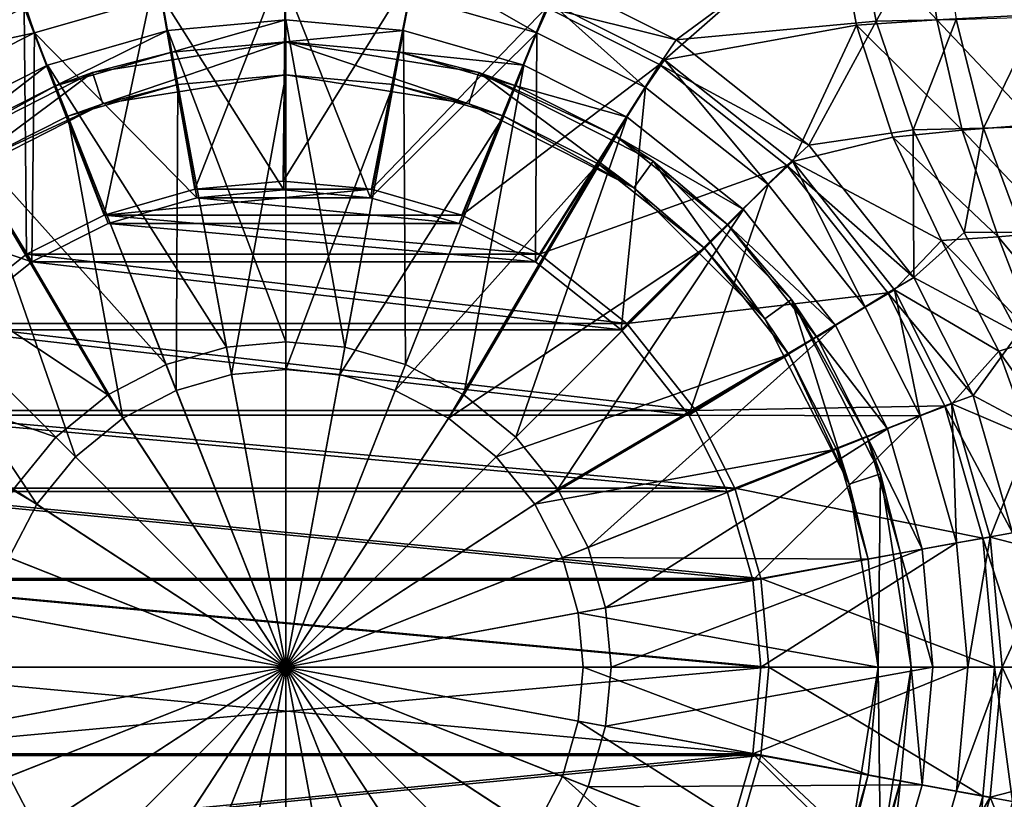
# Model space of a CAD drawing. Header units: metres. Extents: x 0 to 808, y -804 to 0.
# Tile 83 of 116: x 646 to 736, y -414 to -343. Entities that reach past the tile are written whole.
import ezdxf

# ---------------------------------------------------------------- set-up
doc = ezdxf.new("R2010")
doc.units = ezdxf.units.M

msp = doc.modelspace()

# ---------------------------------------------------------------- linework, layer by layer
at = {"layer": 'top0123418'}
for points in [[(670.040283, -343.016205, 106.452507), (659.304138, -344.001251, 106.452507), (670.040283, -372.364014, 110.948647)], [(659.304138, -344.001251, 103.389137), (670.040283, -343.016205, 103.389137), (659.66803, -345.967804, 103.797256)], [(659.304138, -344.001251, 106.452507), (670.040283, -343.016205, 103.389137), (659.304138, -344.001251, 103.389137)], [(659.304138, -344.001251, 106.452507), (670.040283, -343.016205, 106.452507), (670.040283, -343.016205, 103.389137)], [(670.040283, -343.016205, 103.389137), (670.040283, -345.016144, 103.797256), (659.66803, -345.967804, 103.797256)], [(680.776428, -344.001251, 106.452507), (670.040283, -343.016205, 106.452507), (675.435852, -372.859039, 110.948647)], [(670.040283, -343.016205, 106.452507), (670.040283, -372.364014, 110.948647), (675.435852, -372.859039, 110.948647)], [(670.040283, -345.016144, 103.797256), (670.040283, -343.016205, 103.389137), (680.776428, -344.001251, 103.389137)], [(680.776428, -344.001251, 103.389137), (670.040283, -343.016205, 106.452507), (680.776428, -344.001251, 106.452507)], [(680.776428, -344.001251, 103.389137), (670.040283, -343.016205, 103.389137), (670.040283, -343.016205, 106.452507)], [(659.304138, -344.001251, 106.452507), (648.323181, -347.158478, 106.452507), (664.644653, -372.859039, 110.948647)], [(648.323181, -347.158478, 103.389137), (659.304138, -344.001251, 103.389137), (649.059326, -349.018036, 103.797256)], [(648.323181, -347.158478, 106.452507), (659.304138, -344.001251, 106.452507), (648.323181, -347.158478, 103.389137)], [(648.323181, -347.158478, 103.389137), (659.304138, -344.001251, 106.452507), (659.304138, -344.001251, 103.389137)], [(659.304138, -344.001251, 103.389137), (659.66803, -345.967804, 103.797256), (649.059326, -349.018036, 103.797256)], [(659.304138, -344.001251, 106.452507), (664.644653, -372.859039, 110.948647), (670.040283, -372.364014, 110.948647)], [(680.412476, -345.967804, 103.797256), (670.040283, -345.016144, 103.797256), (680.776428, -344.001251, 103.389137)], [(680.776428, -344.001251, 106.452507), (675.435852, -372.859039, 110.948647), (680.955078, -374.445953, 110.948647)], [(680.412476, -345.967804, 103.797256), (680.776428, -344.001251, 103.389137), (691.757385, -347.158478, 103.389137)], [(691.757385, -347.158478, 106.452507), (680.776428, -344.001251, 106.452507), (680.955078, -374.445953, 110.948647)], [(691.757385, -347.158478, 103.389137), (680.776428, -344.001251, 103.389137), (691.757385, -347.158478, 106.452507)], [(691.757385, -347.158478, 106.452507), (680.776428, -344.001251, 103.389137), (680.776428, -344.001251, 106.452507)], [(652.42627, -347.805908, 96.509148), (659.66803, -345.967804, 103.797256), (670.040283, -345.016144, 96.509148)], [(652.42627, -347.805908, 96.509148), (670.040283, -345.016144, 96.509148), (653.353333, -350.659088, 96.509148)], [(670.040283, -345.016144, 96.509148), (670.040283, -348.016144, 96.509148), (653.353333, -350.659088, 96.509148)], [(659.66803, -345.967804, 103.797256), (670.040283, -345.016144, 103.797256), (670.040283, -345.016144, 96.509148)], [(687.654236, -347.805908, 96.509148), (670.040283, -345.016144, 96.509148), (680.412476, -345.967804, 103.797256)], [(670.040283, -345.016144, 96.509148), (670.040283, -345.016144, 103.797256), (680.412476, -345.967804, 103.797256)], [(687.654236, -347.805908, 96.509148), (686.727173, -350.659088, 96.509148), (670.040283, -345.016144, 96.509148)], [(686.727173, -350.659088, 96.509148), (670.040283, -348.016144, 96.509148), (670.040283, -345.016144, 96.509148)], [(649.059326, -349.018036, 103.797256), (659.66803, -345.967804, 103.797256), (652.42627, -347.805908, 96.509148)], [(691.021179, -349.018036, 103.797256), (680.412476, -345.967804, 103.797256), (691.757385, -347.158478, 103.389137)], [(687.654236, -347.805908, 96.509148), (680.412476, -345.967804, 103.797256), (691.021179, -349.018036, 103.797256)], [(648.323181, -347.158478, 106.452507), (638.911987, -351.896027, 106.452499), (659.125488, -374.445953, 110.948647)], [(638.911987, -351.896027, 103.389137), (648.323181, -347.158478, 103.389137), (639.966309, -353.59552, 103.797249)], [(638.911987, -351.896027, 106.452499), (648.323181, -347.158478, 106.452507), (638.911987, -351.896027, 103.389137)], [(638.911987, -351.896027, 103.389137), (648.323181, -347.158478, 106.452507), (648.323181, -347.158478, 103.389137)], [(648.323181, -347.158478, 103.389137), (649.059326, -349.018036, 103.797256), (639.966309, -353.59552, 103.797249)], [(648.323181, -347.158478, 106.452507), (659.125488, -374.445953, 110.948647), (664.644653, -372.859039, 110.948647)], [(691.757385, -347.158478, 106.452507), (680.955078, -374.445953, 110.948647), (686.266174, -377.197449, 110.948647)], [(701.168518, -351.896027, 106.452507), (691.757385, -347.158478, 106.452507), (686.266174, -377.197449, 110.948647)], [(691.021179, -349.018036, 103.797256), (691.757385, -347.158478, 103.389137), (701.168518, -351.896027, 103.389137)], [(701.168518, -351.896027, 103.389137), (691.757385, -347.158478, 103.389137), (701.168518, -351.896027, 106.452507)], [(701.168518, -351.896027, 106.452507), (691.757385, -347.158478, 103.389137), (691.757385, -347.158478, 106.452507)], [(636.536499, -355.902161, 96.509148), (649.059326, -349.018036, 103.797256), (652.42627, -347.805908, 96.509148)], [(636.536499, -355.902161, 96.509148), (652.42627, -347.805908, 96.509148), (638.299866, -358.329224, 96.509148)], [(638.299866, -358.329224, 96.509148), (652.42627, -347.805908, 96.509148), (653.353333, -350.659088, 96.509148)], [(653.353333, -350.659088, 96.509148), (670.040283, -348.016144, 96.509148), (660.213928, -348.917694, 104.382042)], [(660.213928, -348.917694, 104.382042), (670.040283, -348.016144, 104.382042), (665.105652, -375.350128, 108.182106)], [(670.040283, -348.016144, 96.509148), (670.040283, -348.016144, 104.382042), (660.213928, -348.917694, 104.382042)], [(670.040283, -348.016144, 104.382042), (670.040283, -374.897369, 108.182106), (665.105652, -375.350128, 108.182106)], [(670.040283, -348.016144, 104.382042), (679.866577, -348.917694, 104.382042), (670.040283, -374.897369, 108.182106)], [(686.727173, -350.659088, 96.509148), (679.866577, -348.917694, 104.382042), (670.040283, -348.016144, 96.509148)], [(679.866577, -348.917694, 104.382042), (670.040283, -348.016144, 104.382042), (670.040283, -348.016144, 96.509148)], [(701.780701, -358.329224, 96.509148), (686.727173, -350.659088, 96.509148), (687.654236, -347.805908, 96.509148)], [(703.544006, -355.902161, 96.509148), (687.654236, -347.805908, 96.509148), (700.114258, -353.59552, 103.797256)], [(700.114258, -353.59552, 103.797256), (687.654236, -347.805908, 96.509148), (691.021179, -349.018036, 103.797256)], [(703.544006, -355.902161, 96.509148), (701.780701, -358.329224, 96.509148), (687.654236, -347.805908, 96.509148)], [(636.536499, -355.902161, 96.509148), (639.966309, -353.59552, 103.797249), (649.059326, -349.018036, 103.797256)], [(650.163574, -351.807404, 104.382034), (660.213928, -348.917694, 104.382042), (660.057983, -376.801422, 108.182106)], [(653.353333, -350.659088, 96.509148), (660.213928, -348.917694, 104.382042), (650.163574, -351.807404, 104.382034)], [(660.213928, -348.917694, 104.382042), (665.105652, -375.350128, 108.182106), (660.057983, -376.801422, 108.182106)], [(679.866577, -348.917694, 104.382042), (674.974854, -375.350128, 108.182106), (670.040283, -374.897369, 108.182106)], [(679.866577, -348.917694, 104.382042), (689.916931, -351.807404, 104.382042), (674.974854, -375.350128, 108.182106)], [(689.916931, -351.807404, 104.382042), (679.866577, -348.917694, 104.382042), (686.727173, -350.659088, 96.509148)], [(700.114258, -353.59552, 103.797256), (691.021179, -349.018036, 103.797256), (701.168518, -351.896027, 103.389137)], [(638.299866, -358.329224, 96.509148), (653.353333, -350.659088, 96.509148), (641.547729, -356.144836, 104.382034)], [(641.547729, -356.144836, 104.382034), (653.353333, -350.659088, 96.509148), (650.163574, -351.807404, 104.382034)], [(701.780701, -358.329224, 96.509148), (689.916931, -351.807404, 104.382042), (686.727173, -350.659088, 96.509148)], [(641.547729, -356.144836, 104.382034), (650.163574, -351.807404, 104.382034), (655.200623, -379.317871, 108.182106)], [(650.163574, -351.807404, 104.382034), (660.057983, -376.801422, 108.182106), (655.200623, -379.317871, 108.182106)], [(689.916931, -351.807404, 104.382042), (680.022522, -376.801422, 108.182106), (674.974854, -375.350128, 108.182106)], [(689.916931, -351.807404, 104.382042), (698.532776, -356.144836, 104.382042), (680.022522, -376.801422, 108.182106)], [(701.780701, -358.329224, 96.509148), (698.532776, -356.144836, 104.382042), (689.916931, -351.807404, 104.382042)], [(638.911987, -351.896027, 106.452499), (628.320984, -360.296875, 106.452499), (653.814331, -377.197449, 110.948647)], [(638.911987, -351.896027, 106.452499), (653.814331, -377.197449, 110.948647), (659.125488, -374.445953, 110.948647)], [(701.168518, -351.896027, 106.452507), (686.266174, -377.197449, 110.948647), (691.007507, -381.04892, 110.948647)], [(711.759521, -360.296875, 106.452507), (701.168518, -351.896027, 106.452507), (691.007507, -381.04892, 110.948647)], [(700.114258, -353.59552, 103.797256), (701.168518, -351.896027, 103.389137), (711.759521, -360.296875, 103.389137)], [(711.759521, -360.296875, 103.389137), (701.168518, -351.896027, 103.389137), (711.759521, -360.296875, 106.452507)], [(711.759521, -360.296875, 106.452507), (701.168518, -351.896027, 103.389137), (701.168518, -351.896027, 106.452507)], [(710.345337, -361.71106, 103.797256), (700.114258, -353.59552, 103.797256), (711.759521, -360.296875, 103.389137)], [(710.345337, -361.71106, 103.797256), (703.544006, -355.902161, 96.509148), (700.114258, -353.59552, 103.797256)], [(631.856506, -363.832367, 104.382034), (641.547729, -356.144836, 104.382034), (650.86438, -382.840271, 108.182106)], [(641.547729, -356.144836, 104.382034), (655.200623, -379.317871, 108.182106), (650.86438, -382.840271, 108.182106)], [(698.532776, -356.144836, 104.382042), (684.879944, -379.317871, 108.182106), (680.022522, -376.801422, 108.182106)], [(698.532776, -356.144836, 104.382042), (708.22406, -363.832367, 104.382042), (684.879944, -379.317871, 108.182106)], [(708.22406, -363.832367, 104.382042), (698.532776, -356.144836, 104.382042), (701.780701, -358.329224, 96.509148)], [(713.727173, -370.275726, 96.509148), (701.780701, -358.329224, 96.509148), (703.544006, -355.902161, 96.509148)], [(716.154236, -368.51239, 96.509148), (703.544006, -355.902161, 96.509148), (710.345337, -361.71106, 103.797256)], [(716.154236, -368.51239, 96.509148), (713.727173, -370.275726, 96.509148), (703.544006, -355.902161, 96.509148)], [(713.727173, -370.275726, 96.509148), (708.22406, -363.832367, 104.382042), (701.780701, -358.329224, 96.509148)], [(628.320984, -360.296875, 106.452499), (619.920166, -370.887878, 106.452499), (649.073059, -381.04892, 110.948647)], [(628.320984, -360.296875, 106.452499), (649.073059, -381.04892, 110.948647), (653.814331, -377.197449, 110.948647)], [(711.759521, -360.296875, 106.452507), (691.007507, -381.04892, 110.948647), (694.858948, -385.790222, 110.948647)], [(720.1604, -370.887878, 106.452507), (711.759521, -360.296875, 106.452507), (694.858948, -385.790222, 110.948647)], [(710.345337, -361.71106, 103.797256), (711.759521, -360.296875, 103.389137), (720.1604, -370.887878, 103.389137)], [(720.1604, -370.887878, 103.389137), (711.759521, -360.296875, 103.389137), (720.1604, -370.887878, 106.452507)], [(720.1604, -370.887878, 106.452507), (711.759521, -360.296875, 103.389137), (711.759521, -360.296875, 106.452507)], [(718.460876, -371.942169, 103.797256), (710.345337, -361.71106, 103.797256), (720.1604, -370.887878, 103.389137)], [(718.460876, -371.942169, 103.797256), (716.154236, -368.51239, 96.509148), (710.345337, -361.71106, 103.797256)], [(624.168945, -373.523621, 104.382034), (631.856506, -363.832367, 104.382034), (647.34198, -387.176483, 108.182106)], [(631.856506, -363.832367, 104.382034), (650.86438, -382.840271, 108.182106), (647.34198, -387.176483, 108.182106)], [(708.22406, -363.832367, 104.382042), (689.216125, -382.840271, 108.182106), (684.879944, -379.317871, 108.182106)], [(708.22406, -363.832367, 104.382042), (715.91156, -373.523621, 104.382042), (689.216125, -382.840271, 108.182106)], [(715.91156, -373.523621, 104.382042), (708.22406, -363.832367, 104.382042), (713.727173, -370.275726, 96.509148)], [(721.397339, -385.329224, 96.509148), (713.727173, -370.275726, 96.509148), (716.154236, -368.51239, 96.509148)], [(724.250488, -384.402161, 96.509148), (716.154236, -368.51239, 96.509148), (723.038391, -381.035217, 103.797256)], [(716.154236, -368.51239, 96.509148), (718.460876, -371.942169, 103.797256), (723.038391, -381.035217, 103.797256)], [(724.250488, -384.402161, 96.509148), (721.397339, -385.329224, 96.509148), (716.154236, -368.51239, 96.509148)], [(721.397339, -385.329224, 96.509148), (715.91156, -373.523621, 104.382042), (713.727173, -370.275726, 96.509148)], [(619.920166, -370.887878, 106.452499), (645.221558, -385.790222, 110.948647), (649.073059, -381.04892, 110.948647)], [(720.1604, -370.887878, 106.452507), (694.858948, -385.790222, 110.948647), (697.610474, -391.101349, 110.948647)], [(724.897888, -380.299042, 106.452507), (720.1604, -370.887878, 106.452507), (697.610474, -391.101349, 110.948647)], [(718.460876, -371.942169, 103.797256), (720.1604, -370.887878, 103.389137), (724.897888, -380.299042, 103.389137)], [(724.897888, -380.299042, 103.389137), (720.1604, -370.887878, 103.389137), (724.897888, -380.299042, 106.452507)], [(724.897888, -380.299042, 106.452507), (720.1604, -370.887878, 103.389137), (720.1604, -370.887878, 106.452507)], [(670.040283, -372.364014, 110.948647), (664.644653, -372.859039, 110.948647), (670.040283, -402.016144, 112.452507)], [(675.435852, -372.859039, 110.948647), (670.040283, -372.364014, 110.948647), (670.040283, -402.016144, 112.452507)], [(723.038391, -381.035217, 103.797256), (718.460876, -371.942169, 103.797256), (724.897888, -380.299042, 103.389137)], [(664.644653, -372.859039, 110.948647), (659.125488, -374.445953, 110.948647), (670.040283, -402.016144, 112.452507)], [(680.955078, -374.445953, 110.948647), (675.435852, -372.859039, 110.948647), (670.040283, -402.016144, 112.452507)], [(624.168945, -373.523621, 104.382034), (647.34198, -387.176483, 108.182106), (644.825562, -392.033875, 108.182106)], [(715.91156, -373.523621, 104.382042), (692.738525, -387.176483, 108.182106), (689.216125, -382.840271, 108.182106)], [(715.91156, -373.523621, 104.382042), (720.249023, -382.139465, 104.382042), (692.738525, -387.176483, 108.182106)], [(721.397339, -385.329224, 96.509148), (720.249023, -382.139465, 104.382042), (715.91156, -373.523621, 104.382042)], [(659.125488, -374.445953, 110.948647), (653.814331, -377.197449, 110.948647), (670.040283, -402.016144, 112.452507)], [(665.105652, -375.350128, 108.182106), (670.040283, -374.897369, 108.182106), (670.040283, -402.016144, 109.452507)], [(686.266174, -377.197449, 110.948647), (680.955078, -374.445953, 110.948647), (670.040283, -402.016144, 112.452507)], [(670.040283, -374.897369, 108.182106), (674.974854, -375.350128, 108.182106), (670.040283, -402.016144, 109.452507)], [(660.057983, -376.801422, 108.182106), (665.105652, -375.350128, 108.182106), (670.040283, -402.016144, 109.452507)], [(674.974854, -375.350128, 108.182106), (680.022522, -376.801422, 108.182106), (670.040283, -402.016144, 109.452507)], [(655.200623, -379.317871, 108.182106), (660.057983, -376.801422, 108.182106), (670.040283, -402.016144, 109.452507)], [(680.022522, -376.801422, 108.182106), (684.879944, -379.317871, 108.182106), (670.040283, -402.016144, 109.452507)], [(653.814331, -377.197449, 110.948647), (649.073059, -381.04892, 110.948647), (670.040283, -402.016144, 112.452507)], [(691.007507, -381.04892, 110.948647), (686.266174, -377.197449, 110.948647), (670.040283, -402.016144, 112.452507)], [(650.86438, -382.840271, 108.182106), (655.200623, -379.317871, 108.182106), (670.040283, -402.016144, 109.452507)], [(684.879944, -379.317871, 108.182106), (689.216125, -382.840271, 108.182106), (670.040283, -402.016144, 109.452507)], [(724.897888, -380.299042, 106.452507), (697.610474, -391.101349, 110.948647), (699.197388, -396.620544, 110.948647)], [(728.055176, -391.279999, 106.452507), (724.897888, -380.299042, 106.452507), (699.197388, -396.620544, 110.948647)], [(723.038391, -381.035217, 103.797256), (724.897888, -380.299042, 103.389137), (728.055176, -391.279999, 103.389137)], [(728.055176, -391.279999, 103.389137), (724.897888, -380.299042, 103.389137), (728.055176, -391.279999, 106.452507)], [(728.055176, -391.279999, 106.452507), (724.897888, -380.299042, 103.389137), (724.897888, -380.299042, 106.452507)], [(649.073059, -381.04892, 110.948647), (645.221558, -385.790222, 110.948647), (670.040283, -402.016144, 112.452507)], [(694.858948, -385.790222, 110.948647), (691.007507, -381.04892, 110.948647), (670.040283, -402.016144, 112.452507)], [(726.088623, -391.643921, 103.797256), (723.038391, -381.035217, 103.797256), (728.055176, -391.279999, 103.389137)], [(724.250488, -384.402161, 96.509148), (723.038391, -381.035217, 103.797256), (726.088623, -391.643921, 103.797256)], [(720.249023, -382.139465, 104.382042), (695.255005, -392.033875, 108.182106), (692.738525, -387.176483, 108.182106)], [(720.249023, -382.139465, 104.382042), (723.138672, -392.189819, 104.382042), (695.255005, -392.033875, 108.182106)], [(723.138672, -392.189819, 104.382042), (720.249023, -382.139465, 104.382042), (721.397339, -385.329224, 96.509148)], [(647.34198, -387.176483, 108.182106), (650.86438, -382.840271, 108.182106), (670.040283, -402.016144, 109.452507)], [(689.216125, -382.840271, 108.182106), (692.738525, -387.176483, 108.182106), (670.040283, -402.016144, 109.452507)], [(724.040283, -402.016144, 96.509148), (721.397339, -385.329224, 96.509148), (724.250488, -384.402161, 96.509148)], [(727.040283, -402.016144, 96.509148), (724.040283, -402.016144, 96.509148), (724.250488, -384.402161, 96.509148)], [(727.040283, -402.016144, 96.509148), (724.250488, -384.402161, 96.509148), (726.088623, -391.643921, 103.797256)], [(645.221558, -385.790222, 110.948647), (642.470093, -391.101349, 110.948647), (670.040283, -402.016144, 112.452507)], [(697.610474, -391.101349, 110.948647), (694.858948, -385.790222, 110.948647), (670.040283, -402.016144, 112.452507)], [(724.040283, -402.016144, 96.509148), (723.138672, -392.189819, 104.382042), (721.397339, -385.329224, 96.509148)], [(644.825562, -392.033875, 108.182106), (647.34198, -387.176483, 108.182106), (670.040283, -402.016144, 109.452507)], [(692.738525, -387.176483, 108.182106), (695.255005, -392.033875, 108.182106), (670.040283, -402.016144, 109.452507)], [(642.470093, -391.101349, 110.948647), (640.883179, -396.620544, 110.948647), (670.040283, -402.016144, 112.452507)], [(699.197388, -396.620544, 110.948647), (697.610474, -391.101349, 110.948647), (670.040283, -402.016144, 112.452507)], [(728.055176, -391.279999, 106.452507), (699.197388, -396.620544, 110.948647), (699.692383, -402.016144, 110.948647)], [(729.040222, -402.016144, 106.452507), (728.055176, -391.279999, 106.452507), (699.692383, -402.016144, 110.948647)], [(726.088623, -391.643921, 103.797256), (728.055176, -391.279999, 103.389137), (729.040222, -402.016144, 103.389137)], [(729.040222, -402.016144, 103.389137), (728.055176, -391.279999, 103.389137), (729.040222, -402.016144, 106.452507)], [(729.040222, -402.016144, 106.452507), (728.055176, -391.279999, 103.389137), (728.055176, -391.279999, 106.452507)], [(643.374268, -397.081512, 108.182106), (644.825562, -392.033875, 108.182106), (670.040283, -402.016144, 109.452507)], [(695.255005, -392.033875, 108.182106), (696.706299, -397.081512, 108.182106), (670.040283, -402.016144, 109.452507)], [(723.138672, -392.189819, 104.382042), (696.706299, -397.081512, 108.182106), (695.255005, -392.033875, 108.182106)], [(723.138672, -392.189819, 104.382042), (724.040283, -402.016144, 104.382042), (696.706299, -397.081512, 108.182106)], [(724.040283, -402.016144, 96.509148), (724.040283, -402.016144, 104.382042), (723.138672, -392.189819, 104.382042)], [(727.040283, -402.016144, 103.797256), (726.088623, -391.643921, 103.797256), (729.040222, -402.016144, 103.389137)], [(727.040283, -402.016144, 96.509148), (726.088623, -391.643921, 103.797256), (727.040283, -402.016144, 103.797256)], [(640.883179, -396.620544, 110.948647), (640.388123, -402.016144, 110.948647), (670.040283, -402.016144, 112.452507)], [(699.692383, -402.016144, 110.948647), (699.197388, -396.620544, 110.948647), (670.040283, -402.016144, 112.452507)], [(642.921509, -402.016144, 108.182106), (643.374268, -397.081512, 108.182106), (670.040283, -402.016144, 109.452507)], [(696.706299, -397.081512, 108.182106), (697.159058, -402.016144, 108.182106), (670.040283, -402.016144, 109.452507)], [(724.040283, -402.016144, 104.382042), (697.159058, -402.016144, 108.182106), (696.706299, -397.081512, 108.182106)], [(640.388123, -402.016144, 110.948647), (640.883179, -407.411743, 110.948647), (670.040283, -402.016144, 112.452507)], [(640.883179, -407.411743, 110.948647), (642.470093, -412.930939, 110.948647), (670.040283, -402.016144, 112.452507)], [(642.470093, -412.930939, 110.948647), (645.221558, -418.242065, 110.948647), (670.040283, -402.016144, 112.452507)], [(643.374268, -406.950745, 108.182106), (642.921509, -402.016144, 108.182106), (670.040283, -402.016144, 109.452507)], [(644.825562, -411.998413, 108.182106), (643.374268, -406.950745, 108.182106), (670.040283, -402.016144, 109.452507)], [(647.34198, -416.855804, 108.182106), (644.825562, -411.998413, 108.182106), (670.040283, -402.016144, 109.452507)], [(645.221558, -418.242065, 110.948647), (649.073059, -422.983368, 110.948647), (670.040283, -402.016144, 112.452507)], [(650.86438, -421.192017, 108.182106), (647.34198, -416.855804, 108.182106), (670.040283, -402.016144, 109.452507)], [(649.073059, -422.983368, 110.948647), (653.814331, -426.834839, 110.948647), (670.040283, -402.016144, 112.452507)], [(655.200623, -424.714417, 108.182106), (650.86438, -421.192017, 108.182106), (670.040283, -402.016144, 109.452507)], [(653.814331, -426.834839, 110.948647), (659.125488, -429.586334, 110.948647), (670.040283, -402.016144, 112.452507)], [(660.057983, -427.230865, 108.182106), (655.200623, -424.714417, 108.182106), (670.040283, -402.016144, 109.452507)], [(659.125488, -429.586334, 110.948647), (664.644653, -431.173218, 110.948647), (670.040283, -402.016144, 112.452507)], [(665.105652, -428.682159, 108.182106), (660.057983, -427.230865, 108.182106), (670.040283, -402.016144, 109.452507)], [(664.644653, -431.173218, 110.948647), (670.040283, -431.668274, 110.948647), (670.040283, -402.016144, 112.452507)], [(670.040283, -429.134918, 108.182106), (665.105652, -428.682159, 108.182106), (670.040283, -402.016144, 109.452507)], [(670.040283, -431.668274, 110.948647), (675.435852, -431.173218, 110.948647), (670.040283, -402.016144, 112.452507)], [(675.435852, -431.173218, 110.948647), (680.955078, -429.586334, 110.948647), (670.040283, -402.016144, 112.452507)], [(680.955078, -429.586334, 110.948647), (686.266174, -426.834839, 110.948647), (670.040283, -402.016144, 112.452507)], [(686.266174, -426.834839, 110.948647), (691.007507, -422.983368, 110.948647), (670.040283, -402.016144, 112.452507)], [(691.007507, -422.983368, 110.948647), (694.858948, -418.242065, 110.948647), (670.040283, -402.016144, 112.452507)], [(694.858948, -418.242065, 110.948647), (697.610474, -412.930939, 110.948647), (670.040283, -402.016144, 112.452507)], [(697.610474, -412.930939, 110.948647), (699.197388, -407.411743, 110.948647), (670.040283, -402.016144, 112.452507)], [(699.197388, -407.411743, 110.948647), (699.692383, -402.016144, 110.948647), (670.040283, -402.016144, 112.452507)], [(674.974854, -428.682159, 108.182106), (670.040283, -429.134918, 108.182106), (670.040283, -402.016144, 109.452507)], [(697.159058, -402.016144, 108.182106), (696.706299, -406.950745, 108.182106), (670.040283, -402.016144, 109.452507)], [(696.706299, -406.950745, 108.182106), (695.255005, -411.998413, 108.182106), (670.040283, -402.016144, 109.452507)], [(695.255005, -411.998413, 108.182106), (692.738525, -416.855804, 108.182106), (670.040283, -402.016144, 109.452507)], [(692.738525, -416.855804, 108.182106), (689.216125, -421.192017, 108.182106), (670.040283, -402.016144, 109.452507)], [(689.216125, -421.192017, 108.182106), (684.879944, -424.714417, 108.182106), (670.040283, -402.016144, 109.452507)], [(684.879944, -424.714417, 108.182106), (680.022522, -427.230865, 108.182106), (670.040283, -402.016144, 109.452507)], [(680.022522, -427.230865, 108.182106), (674.974854, -428.682159, 108.182106), (670.040283, -402.016144, 109.452507)], [(723.138672, -411.842468, 104.382042), (696.706299, -406.950745, 108.182106), (697.159058, -402.016144, 108.182106)], [(724.040283, -402.016144, 104.382042), (723.138672, -411.842468, 104.382042), (697.159058, -402.016144, 108.182106)], [(728.055176, -412.752289, 106.452507), (729.040222, -402.016144, 106.452507), (699.197388, -407.411743, 110.948647)], [(729.040222, -402.016144, 106.452507), (699.692383, -402.016144, 110.948647), (699.197388, -407.411743, 110.948647)], [(721.397339, -418.703064, 96.509148), (723.138672, -411.842468, 104.382042), (724.040283, -402.016144, 96.509148)], [(724.250488, -419.630096, 96.509148), (721.397339, -418.703064, 96.509148), (724.040283, -402.016144, 96.509148)], [(723.138672, -411.842468, 104.382042), (724.040283, -402.016144, 104.382042), (724.040283, -402.016144, 96.509148)], [(727.040283, -402.016144, 96.509148), (724.250488, -419.630096, 96.509148), (724.040283, -402.016144, 96.509148)], [(724.250488, -419.630096, 96.509148), (727.040283, -402.016144, 96.509148), (726.088623, -412.388367, 103.797256)], [(726.088623, -412.388367, 103.797256), (727.040283, -402.016144, 103.797256), (728.055176, -412.752289, 103.389137)], [(726.088623, -412.388367, 103.797256), (727.040283, -402.016144, 96.509148), (727.040283, -402.016144, 103.797256)], [(727.040283, -402.016144, 103.797256), (729.040222, -402.016144, 103.389137), (728.055176, -412.752289, 103.389137)], [(728.055176, -412.752289, 106.452507), (728.055176, -412.752289, 103.389137), (729.040222, -402.016144, 103.389137)], [(728.055176, -412.752289, 106.452507), (729.040222, -402.016144, 103.389137), (729.040222, -402.016144, 106.452507)], [(720.249023, -421.892822, 104.382042), (695.255005, -411.998413, 108.182106), (696.706299, -406.950745, 108.182106)], [(723.138672, -411.842468, 104.382042), (720.249023, -421.892822, 104.382042), (696.706299, -406.950745, 108.182106)], [(728.055176, -412.752289, 106.452507), (699.197388, -407.411743, 110.948647), (697.610474, -412.930939, 110.948647)], [(720.249023, -421.892822, 104.382042), (723.138672, -411.842468, 104.382042), (721.397339, -418.703064, 96.509148)], [(619.831543, -421.892822, 104.382034), (644.825562, -411.998413, 108.182106), (647.34198, -416.855804, 108.182106)], [(715.91156, -430.508667, 104.382042), (692.738525, -416.855804, 108.182106), (695.255005, -411.998413, 108.182106)], [(720.249023, -421.892822, 104.382042), (715.91156, -430.508667, 104.382042), (695.255005, -411.998413, 108.182106)], [(724.897888, -423.733215, 106.452507), (728.055176, -412.752289, 106.452507), (697.610474, -412.930939, 110.948647)], [(723.038391, -422.99707, 103.797256), (726.088623, -412.388367, 103.797256), (724.897888, -423.733215, 103.389137)], [(723.038391, -422.99707, 103.797256), (724.250488, -419.630096, 96.509148), (726.088623, -412.388367, 103.797256)], [(726.088623, -412.388367, 103.797256), (728.055176, -412.752289, 103.389137), (724.897888, -423.733215, 103.389137)], [(724.897888, -423.733215, 106.452507), (724.897888, -423.733215, 103.389137), (728.055176, -412.752289, 106.452507)], [(724.897888, -423.733215, 103.389137), (728.055176, -412.752289, 103.389137), (728.055176, -412.752289, 106.452507)], [(724.897888, -423.733215, 106.452507), (697.610474, -412.930939, 110.948647), (694.858948, -418.242065, 110.948647)]]:
    msp.add_3dface(points, dxfattribs=at)
at = {"layer": 'top0123458'}
for points in [[(680.857727, -82.481476, 105.138191), (622.559387, -354.430237, 106.155792), (120.582596, -76.835205, 114.917824)], [(118.575211, -78.546761, 117.953323), (624.124634, -355.943359, 109.128922), (682.522278, -84.230042, 108.109589)], [(634.641602, -344.845734, 105.944893), (622.559387, -354.430237, 106.155792), (680.857727, -82.481476, 105.138191)], [(645.370789, -339.444305, 105.757614), (634.641602, -344.845734, 105.944893), (680.857727, -82.481476, 105.138191)], [(624.124634, -355.943359, 109.128922), (635.821777, -346.664154, 108.924751), (682.522278, -84.230042, 108.109589)], [(682.522278, -84.230042, 108.109589), (635.821777, -346.664154, 108.924751), (646.210693, -341.43396, 108.743408)], [(694.905212, -339.444305, 104.89299), (721.830017, -332.905457, 104.423012), (705.63446, -344.845734, 104.705711)], [(721.830017, -332.905457, 104.423012), (723.873535, -343.148102, 104.387344), (705.63446, -344.845734, 104.705711)], [(728.036072, -332.796265, 121.56823), (720.089233, -333.059021, 107.453857), (729.395264, -343.030823, 121.466187)], [(723.873535, -343.148102, 104.387344), (721.830017, -332.905457, 104.423012), (729.661865, -332.799011, 118.332138)], [(731.149902, -342.990112, 118.306168), (723.873535, -343.148102, 104.387344), (729.661865, -332.799011, 118.332138)], [(728.036072, -332.796265, 121.56823), (729.395264, -343.030823, 121.466187), (736.95105, -342.632233, 135.625443)], [(704.55896, -346.664154, 107.724937), (720.089233, -333.059021, 107.453857), (694.170044, -341.43396, 107.906281)], [(722.065918, -343.494415, 107.41935), (720.089233, -333.059021, 107.453857), (704.55896, -346.664154, 107.724937)], [(720.089233, -333.059021, 107.453857), (722.065918, -343.494415, 107.41935), (729.395264, -343.030823, 121.466187)], [(661.739441, -358.455383, 86.072227), (658.239197, -338.42923, 97.893578), (670.0047, -337.349579, 97.68821)], [(669.7995, -357.715759, 85.931534), (661.739441, -358.455383, 86.072227), (670.0047, -337.349579, 97.68821)], [(669.7995, -357.715759, 85.931534), (670.0047, -337.349579, 97.68821), (681.770203, -338.42923, 97.482841)], [(682.045044, -337.947235, 108.11792), (681.35614, -340.859344, 99.527626), (692.929993, -344.187592, 99.325607)], [(694.170044, -341.43396, 107.906281), (682.045044, -337.947235, 108.11792), (692.929993, -344.187592, 99.325607)], [(653.495605, -360.826019, 86.216118), (646.205444, -341.889709, 98.10363), (658.239197, -338.42923, 97.893578)], [(661.739441, -358.455383, 86.072227), (653.495605, -360.826019, 86.216118), (658.239197, -338.42923, 97.893578)], [(677.859558, -358.455383, 85.790848), (669.7995, -357.715759, 85.931534), (681.770203, -338.42923, 97.482841)], [(677.859558, -358.455383, 85.790848), (681.770203, -338.42923, 97.482841), (693.803955, -341.889709, 97.272797)], [(646.205444, -341.889709, 98.10363), (635.89447, -347.080688, 98.283607), (645.370789, -339.444305, 105.757614)], [(670.040283, -339.820953, 99.725151), (658.724426, -340.859344, 99.922668), (669.851868, -358.519592, 88.931076)], [(677.765686, -359.245819, 88.792946), (670.040283, -339.820953, 99.725151), (669.851868, -358.519592, 88.931076)], [(681.35614, -340.859344, 99.527626), (670.040283, -339.820953, 99.725151), (677.765686, -359.245819, 88.792946)], [(693.803955, -341.889709, 97.272797), (694.905212, -339.444305, 104.89299), (705.63446, -344.845734, 104.705711)], [(646.210693, -341.43396, 108.743408), (647.150574, -344.187592, 100.124687), (658.724426, -340.859344, 99.922668)], [(658.724426, -340.859344, 99.922668), (647.150574, -344.187592, 100.124687), (661.938049, -359.245819, 89.069214)], [(669.851868, -358.519592, 88.931076), (658.724426, -340.859344, 99.922668), (661.938049, -359.245819, 89.069214)], [(692.929993, -344.187592, 99.325607), (681.35614, -340.859344, 99.527626), (677.765686, -359.245819, 88.792946)], [(646.210693, -341.43396, 108.743408), (635.821777, -346.664154, 108.924751), (647.150574, -344.187592, 100.124687)], [(646.423706, -364.387299, 86.339561), (635.89447, -347.080688, 98.283607), (646.205444, -341.889709, 98.10363)], [(653.495605, -360.826019, 86.216118), (646.423706, -364.387299, 86.339561), (646.205444, -341.889709, 98.10363)], [(686.103394, -360.826019, 85.64695), (677.859558, -358.455383, 85.790848), (693.803955, -341.889709, 97.272797)], [(686.103394, -360.826019, 85.64695), (693.803955, -341.889709, 97.272797), (704.114929, -347.080688, 97.092819)], [(694.170044, -341.43396, 107.906281), (692.929993, -344.187592, 99.325607), (702.8479, -349.180817, 99.152489)], [(704.114929, -347.080688, 97.092819), (693.803955, -341.889709, 97.272797), (705.63446, -344.845734, 104.705711)], [(704.55896, -346.664154, 107.724937), (694.170044, -341.43396, 107.906281), (702.8479, -349.180817, 99.152489)], [(736.95105, -342.632233, 135.625443), (729.395264, -343.030823, 121.466187), (738.423767, -352.561676, 135.471313)], [(731.149902, -342.990112, 118.306168), (738.566711, -342.757355, 132.223526), (733.656799, -352.899017, 118.262405)], [(733.656799, -352.899017, 118.262405), (738.566711, -342.757355, 132.223526), (740.250122, -352.6716, 132.194138)], [(716.256104, -355.943359, 107.52076), (722.065918, -343.494415, 107.41935), (704.55896, -346.664154, 107.724937)], [(705.63446, -344.845734, 104.705711), (723.873535, -343.148102, 104.387344), (717.716675, -354.430237, 104.494812)], [(716.256104, -355.943359, 107.52076), (725.378967, -353.709045, 107.361526), (722.065918, -343.494415, 107.41935)], [(723.873535, -343.148102, 104.387344), (727.240356, -353.034973, 104.328575), (717.716675, -354.430237, 104.494812)], [(729.395264, -343.030823, 121.466187), (722.065918, -343.494415, 107.41935), (731.701721, -353.069397, 121.281761)], [(731.701721, -353.069397, 121.281761), (722.065918, -343.494415, 107.41935), (725.378967, -353.709045, 107.361526)], [(727.240356, -353.034973, 104.328575), (723.873535, -343.148102, 104.387344), (731.149902, -342.990112, 118.306168)], [(733.656799, -352.899017, 118.262405), (727.240356, -353.034973, 104.328575), (731.149902, -342.990112, 118.306168)], [(738.423767, -352.561676, 135.471313), (729.395264, -343.030823, 121.466187), (731.701721, -353.069397, 121.281761)], [(635.821777, -346.664154, 108.924751), (637.232666, -349.180817, 100.297806), (647.150574, -344.187592, 100.124687)], [(647.150574, -344.187592, 100.124687), (637.232666, -349.180817, 100.297806), (646.899719, -365.070374, 89.331711)], [(647.150574, -344.187592, 100.124687), (646.899719, -365.070374, 89.331711), (653.843811, -361.573425, 89.210503)], [(661.938049, -359.245819, 89.069214), (647.150574, -344.187592, 100.124687), (653.843811, -361.573425, 89.210503)], [(692.929993, -344.187592, 99.325607), (677.765686, -359.245819, 88.792946), (685.859924, -361.573425, 88.651657)], [(692.803955, -365.070374, 88.530449), (692.929993, -344.187592, 99.325607), (685.859924, -361.573425, 88.651657)], [(702.8479, -349.180817, 99.152489), (692.929993, -344.187592, 99.325607), (692.803955, -365.070374, 88.530449)], [(704.114929, -347.080688, 97.092819), (705.63446, -344.845734, 104.705711), (717.716675, -354.430237, 104.494812)], [(646.423706, -364.387299, 86.339561), (638.479187, -370.69104, 86.478233), (635.89447, -347.080688, 98.283607)], [(693.175293, -364.387299, 85.523506), (686.103394, -360.826019, 85.64695), (704.114929, -347.080688, 97.092819)], [(693.175293, -364.387299, 85.523506), (704.114929, -347.080688, 97.092819), (715.723938, -356.289978, 96.890182)], [(704.55896, -346.664154, 107.724937), (702.8479, -349.180817, 99.152489), (714.012207, -358.037506, 98.957619)], [(715.723938, -356.289978, 96.890182), (704.114929, -347.080688, 97.092819), (717.716675, -354.430237, 104.494812)], [(716.256104, -355.943359, 107.52076), (704.55896, -346.664154, 107.724937), (714.012207, -358.037506, 98.957619)], [(637.232666, -349.180817, 100.297806), (626.068359, -358.037506, 100.492683), (646.899719, -365.070374, 89.331711)], [(700.603882, -371.25943, 88.394302), (702.8479, -349.180817, 99.152489), (692.803955, -365.070374, 88.530449)], [(714.012207, -358.037506, 98.957619), (702.8479, -349.180817, 99.152489), (700.603882, -371.25943, 88.394302)], [(740.450806, -362.324066, 135.222885), (738.423767, -352.561676, 135.471313), (731.701721, -353.069397, 121.281761)], [(737.182373, -362.373077, 118.200867), (733.656799, -352.899017, 118.262405), (740.250122, -352.6716, 132.194138)], [(717.716675, -354.430237, 104.494812), (727.240356, -353.034973, 104.328575), (727.299683, -366.514282, 104.327538)], [(731.701721, -353.069397, 121.281761), (725.378967, -353.709045, 107.361526), (734.984863, -362.789215, 120.99691)], [(731.872375, -362.395905, 104.247726), (727.240356, -353.034973, 104.328575), (733.656799, -352.899017, 118.262405)], [(727.240356, -353.034973, 104.328575), (731.872375, -362.395905, 104.247726), (727.299683, -366.514282, 104.327538)], [(734.984863, -362.789215, 120.99691), (740.450806, -362.324066, 135.222885), (731.701721, -353.069397, 121.281761)], [(737.182373, -362.373077, 118.200867), (731.872375, -362.395905, 104.247726), (733.656799, -352.899017, 118.262405)], [(715.723938, -356.289978, 96.890182), (717.716675, -354.430237, 104.494812), (727.299683, -366.514282, 104.327538)], [(729.805176, -363.121643, 107.284264), (725.378967, -353.709045, 107.361526), (716.256104, -355.943359, 107.52076)], [(725.378967, -353.709045, 107.361526), (729.805176, -363.121643, 107.284264), (734.984863, -362.789215, 120.99691)], [(701.119812, -370.69104, 85.384834), (693.175293, -364.387299, 85.523506), (715.723938, -356.289978, 96.890182)], [(701.119812, -370.69104, 85.384834), (715.723938, -356.289978, 96.890182), (724.931763, -367.900726, 96.729454)], [(716.256104, -355.943359, 107.52076), (714.012207, -358.037506, 98.957619), (722.867554, -369.203522, 98.803047)], [(724.931763, -367.900726, 96.729454), (715.723938, -356.289978, 96.890182), (727.299683, -366.514282, 104.327538)], [(725.533936, -367.642334, 107.358818), (729.805176, -363.121643, 107.284264), (716.256104, -355.943359, 107.52076)], [(725.533936, -367.642334, 107.358818), (716.256104, -355.943359, 107.52076), (722.867554, -369.203522, 98.803047)], [(646.899719, -365.070374, 89.331711), (626.068359, -358.037506, 100.492683), (639.099854, -371.25943, 89.467857)], [(661.739441, -358.455383, 86.072227), (669.7995, -357.715759, 85.931534), (677.859558, -358.455383, 85.790848)], [(706.791992, -379.060516, 88.286285), (714.012207, -358.037506, 98.957619), (700.603882, -371.25943, 88.394302)], [(706.791992, -379.060516, 88.286285), (722.867554, -369.203522, 98.803047), (714.012207, -358.037506, 98.957619)], [(653.495605, -360.826019, 86.216118), (677.859558, -358.455383, 85.790848), (686.103394, -360.826019, 85.64695)], [(653.495605, -360.826019, 86.216118), (661.739441, -358.455383, 86.072227), (677.859558, -358.455383, 85.790848)], [(677.765686, -359.245819, 88.792946), (669.851868, -358.519592, 88.931076), (661.938049, -359.245819, 89.069214)], [(661.938049, -359.245819, 89.069214), (653.843811, -361.573425, 89.210503), (685.859924, -361.573425, 88.651657)], [(677.765686, -359.245819, 88.792946), (661.938049, -359.245819, 89.069214), (685.859924, -361.573425, 88.651657)], [(646.423706, -364.387299, 86.339561), (653.495605, -360.826019, 86.216118), (693.175293, -364.387299, 85.523506)], [(653.843811, -361.573425, 89.210503), (646.899719, -365.070374, 89.331711), (692.803955, -365.070374, 88.530449)], [(693.175293, -364.387299, 85.523506), (653.495605, -360.826019, 86.216118), (686.103394, -360.826019, 85.64695)], [(685.859924, -361.573425, 88.651657), (653.843811, -361.573425, 89.210503), (692.803955, -365.070374, 88.530449)], [(727.299683, -366.514282, 104.327538), (731.872375, -362.395905, 104.247726), (736.815369, -371.596954, 104.161446)], [(737.182373, -362.373077, 118.200867), (736.815369, -371.596954, 104.161446), (731.872375, -362.395905, 104.247726)], [(742.690613, -372.018738, 134.930771), (740.450806, -362.324066, 135.222885), (734.984863, -362.789215, 120.99691)], [(735.033752, -373.214691, 107.193001), (729.805176, -363.121643, 107.284264), (725.533936, -367.642334, 107.358818)], [(734.984863, -362.789215, 120.99691), (729.805176, -363.121643, 107.284264), (738.585815, -372.161438, 120.708214)], [(729.805176, -363.121643, 107.284264), (735.033752, -373.214691, 107.193001), (738.585815, -372.161438, 120.708214)], [(738.585815, -372.161438, 120.708214), (742.690613, -372.018738, 134.930771), (734.984863, -362.789215, 120.99691)], [(638.479187, -370.69104, 86.478233), (646.423706, -364.387299, 86.339561), (701.119812, -370.69104, 85.384834)], [(701.119812, -370.69104, 85.384834), (646.423706, -364.387299, 86.339561), (693.175293, -364.387299, 85.523506)], [(646.899719, -365.070374, 89.331711), (639.099854, -371.25943, 89.467857), (700.603882, -371.25943, 88.394302)], [(692.803955, -365.070374, 88.530449), (646.899719, -365.070374, 89.331711), (700.603882, -371.25943, 88.394302)], [(724.931763, -367.900726, 96.729454), (727.299683, -366.514282, 104.327538), (732.700317, -377.245148, 104.233269)], [(727.299683, -366.514282, 104.327538), (736.815369, -371.596954, 104.161446), (732.700317, -377.245148, 104.233269)], [(707.422607, -378.63678, 85.274818), (701.119812, -370.69104, 85.384834), (724.931763, -367.900726, 96.729454)], [(707.422607, -378.63678, 85.274818), (724.931763, -367.900726, 96.729454), (730.121948, -378.213257, 96.638863)], [(725.533936, -367.642334, 107.358818), (722.867554, -369.203522, 98.803047), (727.859985, -379.122925, 98.715904)], [(730.121948, -378.213257, 96.638863), (724.931763, -367.900726, 96.729454), (732.700317, -377.245148, 104.233269)], [(730.763306, -378.032806, 107.26754), (735.033752, -373.214691, 107.193001), (725.533936, -367.642334, 107.358818)], [(730.763306, -378.032806, 107.26754), (725.533936, -367.642334, 107.358818), (727.859985, -379.122925, 98.715904)], [(727.859985, -379.122925, 98.715904), (722.867554, -369.203522, 98.803047), (706.791992, -379.060516, 88.286285)], [(632.176392, -378.63678, 86.588249), (638.479187, -370.69104, 86.478233), (707.422607, -378.63678, 85.274818)], [(707.422607, -378.63678, 85.274818), (638.479187, -370.69104, 86.478233), (701.119812, -370.69104, 85.384834)], [(639.099854, -371.25943, 89.467857), (632.911743, -379.060516, 89.575874), (706.791992, -379.060516, 88.286285)], [(700.603882, -371.25943, 88.394302), (639.099854, -371.25943, 89.467857), (706.791992, -379.060516, 88.286285)], [(736.815369, -371.596954, 104.161446), (740.439575, -381.391022, 104.098183), (732.700317, -377.245148, 104.233269)], [(738.585815, -372.161438, 120.708214), (735.033752, -373.214691, 107.193001), (741.16925, -381.880341, 120.504906)], [(737.859619, -381.059204, 107.143669), (735.033752, -373.214691, 107.193001), (730.763306, -378.032806, 107.26754)], [(735.033752, -373.214691, 107.193001), (737.859619, -381.059204, 107.143669), (741.16925, -381.880341, 120.504906)], [(730.121948, -378.213257, 96.638863), (732.700317, -377.245148, 104.233269), (736.301025, -389.770264, 104.170425)], [(732.700317, -377.245148, 104.233269), (740.439575, -381.391022, 104.098183), (736.301025, -389.770264, 104.170425)], [(628.615662, -385.709747, 86.650406), (632.176392, -378.63678, 86.588249), (710.983337, -385.709747, 85.212669)], [(710.983337, -385.709747, 85.212669), (632.176392, -378.63678, 86.588249), (707.422607, -378.63678, 85.274818)], [(710.983337, -385.709747, 85.212669), (707.422607, -378.63678, 85.274818), (730.121948, -378.213257, 96.638863)], [(710.983337, -385.709747, 85.212669), (730.121948, -378.213257, 96.638863), (733.581909, -390.24884, 96.578468)], [(730.763306, -378.032806, 107.26754), (727.859985, -379.122925, 98.715904), (731.187744, -390.698547, 98.657814)], [(733.581909, -390.24884, 96.578468), (730.121948, -378.213257, 96.638863), (736.301025, -389.770264, 104.170425)], [(734.249512, -390.159637, 107.206688), (737.859619, -381.059204, 107.143669), (730.763306, -378.032806, 107.26754)], [(734.249512, -390.159637, 107.206688), (730.763306, -378.032806, 107.26754), (731.187744, -390.698547, 98.657814)], [(632.911743, -379.060516, 89.575874), (629.415283, -386.005646, 89.636902), (710.288391, -386.005646, 88.225258)], [(706.791992, -379.060516, 88.286285), (632.911743, -379.060516, 89.575874), (710.288391, -386.005646, 88.225258)], [(710.288391, -386.005646, 88.225258), (727.859985, -379.122925, 98.715904), (706.791992, -379.060516, 88.286285)], [(727.859985, -379.122925, 98.715904), (710.288391, -386.005646, 88.225258), (712.615662, -394.101135, 88.184631)], [(731.187744, -390.698547, 98.657814), (727.859985, -379.122925, 98.715904), (712.615662, -394.101135, 88.184631)], [(740.158325, -391.691528, 107.103546), (737.859619, -381.059204, 107.143669), (734.249512, -390.159637, 107.206688)], [(626.245361, -393.954865, 86.691772), (628.615662, -385.709747, 86.650406), (713.353638, -393.954865, 85.171295)], [(713.353638, -393.954865, 85.171295), (628.615662, -385.709747, 86.650406), (710.983337, -385.709747, 85.212669)], [(713.353638, -393.954865, 85.171295), (710.983337, -385.709747, 85.212669), (733.581909, -390.24884, 96.578468)], [(629.415283, -386.005646, 89.636902), (627.088013, -394.101135, 89.677521), (712.615662, -394.101135, 88.184631)], [(710.288391, -386.005646, 88.225258), (629.415283, -386.005646, 89.636902), (712.615662, -394.101135, 88.184631)], [(713.353638, -393.954865, 85.171295), (733.581909, -390.24884, 96.578468), (734.661438, -402.016144, 96.559624)], [(734.249512, -390.159637, 107.206688), (731.187744, -390.698547, 98.657814), (732.225952, -402.016144, 98.639694)], [(735.337219, -402.016144, 107.187698), (734.249512, -390.159637, 107.206688), (732.225952, -402.016144, 98.639694)], [(733.581909, -390.24884, 96.578468), (736.301025, -389.770264, 104.170425), (737.424377, -402.016144, 104.15081)], [(734.661438, -402.016144, 96.559624), (733.581909, -390.24884, 96.578468), (737.424377, -402.016144, 104.15081)], [(735.337219, -402.016144, 107.187698), (740.158325, -391.691528, 107.103546), (734.249512, -390.159637, 107.206688)], [(731.187744, -390.698547, 98.657814), (712.615662, -394.101135, 88.184631), (713.341797, -402.016144, 88.171959)], [(732.225952, -402.016144, 98.639694), (731.187744, -390.698547, 98.657814), (713.341797, -402.016144, 88.171959)], [(740.873779, -402.016144, 107.091057), (740.158325, -391.691528, 107.103546), (735.337219, -402.016144, 107.187698)], [(714.09314, -402.016144, 85.158386), (625.505859, -402.016144, 86.704681), (626.245361, -393.954865, 86.691772)], [(714.09314, -402.016144, 85.158386), (626.245361, -393.954865, 86.691772), (713.353638, -393.954865, 85.171295)], [(714.09314, -402.016144, 85.158386), (713.353638, -393.954865, 85.171295), (734.661438, -402.016144, 96.559624)], [(627.088013, -394.101135, 89.677521), (626.361938, -402.016144, 89.690201), (713.341797, -402.016144, 88.171959)], [(712.615662, -394.101135, 88.184631), (627.088013, -394.101135, 89.677521), (713.341797, -402.016144, 88.171959)], [(626.245361, -410.077423, 86.691772), (625.505859, -402.016144, 86.704681), (714.09314, -402.016144, 85.158386)], [(713.353638, -410.077423, 85.171295), (626.245361, -410.077423, 86.691772), (714.09314, -402.016144, 85.158386)], [(713.341797, -402.016144, 88.171959), (626.361938, -402.016144, 89.690201), (712.615662, -409.931152, 88.184631)], [(626.361938, -402.016144, 89.690201), (627.088013, -409.931152, 89.677521), (712.615662, -409.931152, 88.184631)], [(713.341797, -402.016144, 88.171959), (712.615662, -409.931152, 88.184631), (732.225952, -402.016144, 98.639694)], [(712.615662, -409.931152, 88.184631), (731.187744, -413.33374, 98.657814), (732.225952, -402.016144, 98.639694)], [(733.581909, -413.783447, 96.578468), (713.353638, -410.077423, 85.171295), (714.09314, -402.016144, 85.158386)], [(734.661438, -402.016144, 96.559624), (733.581909, -413.783447, 96.578468), (714.09314, -402.016144, 85.158386)], [(732.225952, -402.016144, 98.639694), (731.187744, -413.33374, 98.657814), (735.337219, -402.016144, 107.187698)], [(731.187744, -413.33374, 98.657814), (734.249512, -413.87265, 107.206688), (735.337219, -402.016144, 107.187698)], [(736.301025, -414.262024, 104.170425), (733.581909, -413.783447, 96.578468), (734.661438, -402.016144, 96.559624)], [(734.249512, -413.87265, 107.206688), (740.158325, -412.34082, 107.103546), (735.337219, -402.016144, 107.187698)], [(737.424377, -402.016144, 104.15081), (736.301025, -414.262024, 104.170425), (734.661438, -402.016144, 96.559624)], [(740.158325, -412.34082, 107.103546), (740.873779, -402.016144, 107.091057), (735.337219, -402.016144, 107.187698)], [(628.615662, -418.32251, 86.650406), (626.245361, -410.077423, 86.691772), (713.353638, -410.077423, 85.171295)], [(712.615662, -409.931152, 88.184631), (627.088013, -409.931152, 89.677521), (629.415283, -418.026642, 89.636902)], [(710.983337, -418.32251, 85.212669), (628.615662, -418.32251, 86.650406), (713.353638, -410.077423, 85.171295)], [(712.615662, -409.931152, 88.184631), (629.415283, -418.026642, 89.636902), (710.288391, -418.026642, 88.225258)], [(712.615662, -409.931152, 88.184631), (710.288391, -418.026642, 88.225258), (727.859985, -424.909363, 98.715904)], [(730.121948, -425.819031, 96.638863), (710.983337, -418.32251, 85.212669), (713.353638, -410.077423, 85.171295)], [(731.187744, -413.33374, 98.657814), (712.615662, -409.931152, 88.184631), (727.859985, -424.909363, 98.715904)], [(733.581909, -413.783447, 96.578468), (730.121948, -425.819031, 96.638863), (713.353638, -410.077423, 85.171295)], [(737.859009, -422.975098, 107.143684), (740.158325, -412.34082, 107.103546), (734.249512, -413.87265, 107.206688)], [(731.187744, -413.33374, 98.657814), (727.859985, -424.909363, 98.715904), (734.249512, -413.87265, 107.206688)], [(727.859985, -424.909363, 98.715904), (730.763306, -425.999451, 107.26754), (734.249512, -413.87265, 107.206688)], [(732.700317, -426.787109, 104.233269), (730.121948, -425.819031, 96.638863), (733.581909, -413.783447, 96.578468)], [(730.763306, -425.999451, 107.26754), (737.859009, -422.975098, 107.143684), (734.249512, -413.87265, 107.206688)], [(736.301025, -414.262024, 104.170425), (732.700317, -426.787109, 104.233269), (733.581909, -413.783447, 96.578468)]]:
    msp.add_3dface(points, dxfattribs=at)

doc.saveas('drawing.dxf')
